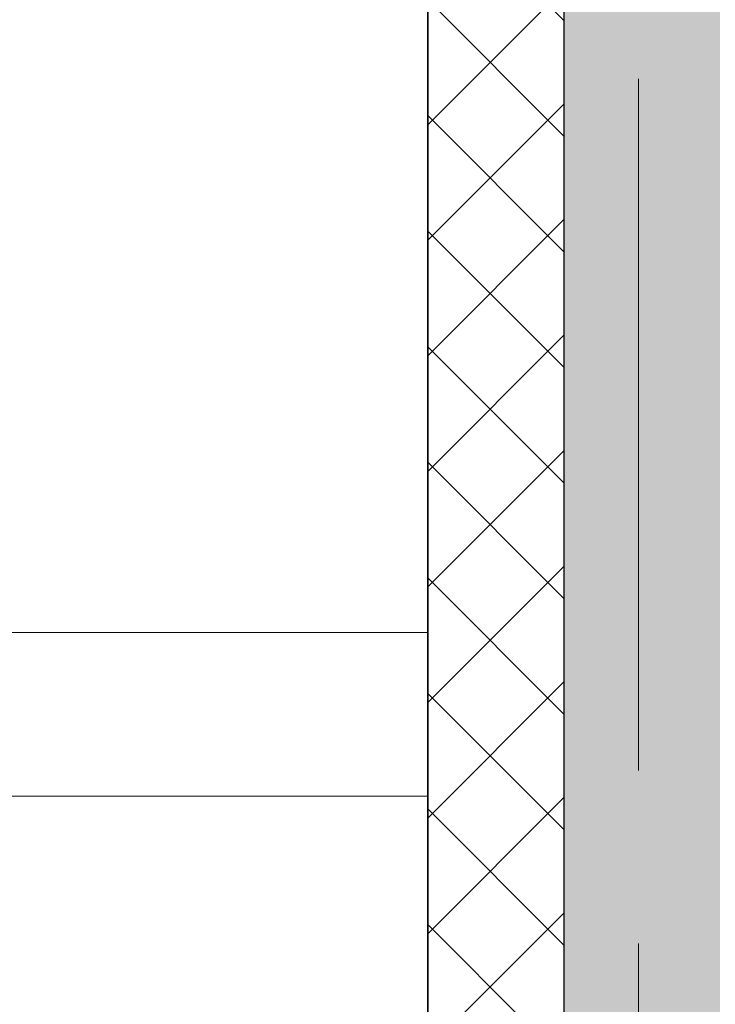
# Model space of a CAD drawing. Header units: millimetres. Extents: x -2180 to 54567, y -1945 to 22251.
# Tile 61 of 143: x 4864 to 6141, y 12484 to 14291. Entities that reach past the tile are written whole.
import ezdxf

# ---------------------------------------------------------------- set-up
doc = ezdxf.new("R2010")
doc.units = ezdxf.units.MM
doc.linetypes.add('Grid Line 1_2_', pattern=[2222.5, 1270, -317.5, 317.5, -317.5])
for name, color, linetype, lineweight in [('_Beyond_', 7, 'Continuous', 9), ('Common Edges', 7, 'Continuous', 9), ('Grids-1', 7, 'Grid Line 1_2_', 9), ('Stairs', 7, 'Continuous', 9), ('Walls-1', 7, 'Continuous', 25)]:
    doc.layers.add(name, color=color, linetype=linetype, lineweight=lineweight)
doc.layers.add('Cut Pattern-2', color=7, linetype='Continuous', lineweight=25, true_color=0x787878)
doc.layers.add('Cut Pattern-4', color=9, linetype='Continuous', lineweight=9, true_color=0x808080)

# ---------------------------------------------------------------- blocks, each defined once
blk = doc.blocks.new('Cast-In-Place Stair - ___-853713-1 Korruse põrandate plaan')
at = {"layer": '_Beyond_'}
blk.add_line((5612.9, 12866.1), (1663.5, 12866.1), dxfattribs=at)

msp = doc.modelspace()

# ---------------------------------------------------------------- hatches: boundary and pattern name
at = {"layer": 'Cut Pattern-2'}
msp.add_hatch(color=256, dxfattribs=at).paths.add_polyline_path([(5863.8, 11857.1), (6149.5, 11857.1), (6149.5, 18111.9), (5863.8, 18111.9), (5863.8, 11908.9)], flags=0)
at = {"layer": 'Cut Pattern-4'}
h = msp.add_hatch(dxfattribs=at)
h.set_pattern_fill('FP_2', color=256, style=0, pattern_type=2)
h.set_pattern_definition([(45, (0, 0), (-106.066, 106.066), []), (135, (0, 0), (-106.066, -106.066), [])])
h.paths.add_polyline_path([(5847.3, 10357.1), (5863.8, 10357.1), (5863.8, 10654.1), (5613.8, 10654.1), (5613.8, 10357.1), (5832.8, 10357.1)], flags=0)
h.paths.add_polyline_path([(5862.6, 11854.1), (5863.8, 11854.1), (5863.8, 18111.9), (5613.8, 18111.9), (5613.8, 11854.1), (5847.3, 11854.1)], flags=0)

# ---------------------------------------------------------------- linework, layer by layer
at = {"layer": '_Beyond_'}
for p, q in [((766.4, 13166.1), (5613, 13166.1)), ((5612.9, 12866.1), (766.4, 12866.1))]:
    msp.add_line(p, q, dxfattribs=at)
at = {"layer": 'Common Edges'}
msp.add_line((5613.8, 11854.1), (5613.8, 18362.9), dxfattribs=at)
at = {"layer": 'Grids-1'}
msp.add_line((6000, 18627.8), (6000, 1154.9), dxfattribs=at)
at = {"layer": 'Walls-1'}
for p, q in [((5612.8, 18362.9), (5612.8, 11854.1)), ((5863.8, 11857.1), (5863.8, 18111.9))]:
    msp.add_line(p, q, dxfattribs=at)

# ---------------------------------------------------------------- block references
at = {"layer": 'Stairs'}
msp.add_blockref('Cast-In-Place Stair - ___-853713-1 Korruse põrandate plaan', (0, 0), dxfattribs=at)

doc.saveas('drawing.dxf')
